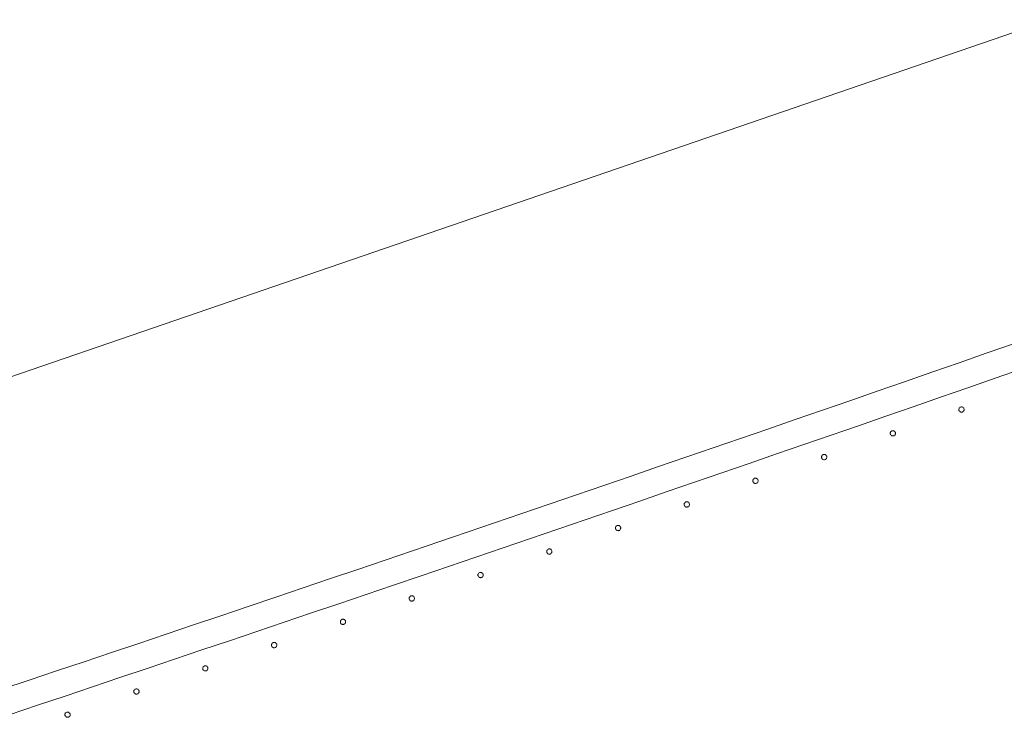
# Model space of a CAD drawing. Header units: millimetres. Extents: x -2624 to 101766, y -16 to 109490.
# Tile 87 of 151: x 46918 to 47663, y 82141 to 82669. Entities that reach past the tile are written whole.
import ezdxf

# ---------------------------------------------------------------- set-up
doc = ezdxf.new("R2010")
doc.units = ezdxf.units.MM
doc.header["$MEASUREMENT"] = 0
doc.layers.add('L1', color=7, linetype='Continuous')
doc.layers.add('VRD _ Clôture.VRD', color=7, linetype='Continuous')

# ---------------------------------------------------------------- blocks, each defined once
blk = doc.blocks.new('Élément de coupe_169')
at = {"layer": 'VRD _ Clôture.VRD', "color": 7, "linetype": 'Continuous', "lineweight": 15}
for p, q in [((47649.61, 82416.8), (47670.28, 82423.99)), ((47628.94, 82409.61), (47649.61, 82416.8)), ((47608.27, 82402.44), (47628.94, 82409.61)), ((47587.6, 82395.26), (47608.27, 82402.44)), ((47656.18, 82397.91), (47676.85, 82405.11)), ((47566.92, 82388.1), (47587.6, 82395.26)), ((47635.51, 82390.72), (47656.18, 82397.91)), ((47546.24, 82380.94), (47566.92, 82388.1)), ((47614.83, 82383.54), (47635.51, 82390.72)), ((47525.56, 82373.79), (47546.24, 82380.94)), ((47594.15, 82376.37), (47614.83, 82383.54)), ((47504.88, 82366.64), (47525.56, 82373.79)), ((47573.47, 82369.2), (47594.15, 82376.37)), ((47484.19, 82359.51), (47504.88, 82366.64)), ((47552.78, 82362.04), (47573.47, 82369.2)), ((47463.51, 82352.38), (47484.19, 82359.51)), ((47511.41, 82347.74), (47532.1, 82354.89)), ((47532.1, 82354.89), (47552.78, 82362.04)), ((47442.82, 82345.25), (47463.51, 82352.38)), ((47490.72, 82340.6), (47511.41, 82347.74)), ((47422.13, 82338.14), (47442.82, 82345.25)), ((47470.02, 82333.47), (47490.72, 82340.6)), ((47401.43, 82331.03), (47422.13, 82338.14)), ((47449.33, 82326.34), (47470.02, 82333.47)), ((47380.73, 82323.92), (47401.43, 82331.03)), ((47428.63, 82319.22), (47449.33, 82326.34)), ((47360.03, 82316.83), (47380.73, 82323.92)), ((47407.93, 82312.11), (47428.63, 82319.22)), ((47339.33, 82309.74), (47360.03, 82316.83)), ((47387.22, 82305), (47407.93, 82312.11)), ((47297.92, 82295.58), (47318.63, 82302.66)), ((47318.63, 82302.66), (47339.33, 82309.74)), ((47366.52, 82297.91), (47387.22, 82305)), ((47277.21, 82288.51), (47297.92, 82295.58)), ((47345.81, 82290.81), (47366.52, 82297.91)), ((47256.5, 82281.45), (47277.21, 82288.51)), ((47325.1, 82283.73), (47345.81, 82290.81)), ((47235.79, 82274.4), (47256.5, 82281.45)), ((47304.38, 82276.65), (47325.1, 82283.73)), ((47215.07, 82267.35), (47235.79, 82274.4)), ((47283.67, 82269.58), (47304.38, 82276.65)), ((47194.35, 82260.31), (47215.07, 82267.35)), ((47262.95, 82262.52), (47283.67, 82269.58)), ((47173.63, 82253.27), (47194.35, 82260.31)), ((47242.23, 82255.46), (47262.95, 82262.52)), ((47152.91, 82246.25), (47173.63, 82253.27)), ((47221.51, 82248.41), (47242.23, 82255.46)), ((47132.18, 82239.23), (47152.91, 82246.25)), ((47200.79, 82241.37), (47221.51, 82248.41)), ((47111.46, 82232.21), (47132.18, 82239.23)), ((47180.06, 82234.33), (47200.79, 82241.37)), ((47090.73, 82225.21), (47111.46, 82232.21)), ((47159.33, 82227.3), (47180.06, 82234.33)), ((47069.99, 82218.21), (47090.73, 82225.21)), ((47138.6, 82220.28), (47159.33, 82227.3)), ((47049.26, 82211.22), (47069.99, 82218.21)), ((47097.13, 82206.26), (47117.86, 82213.27)), ((47117.86, 82213.27), (47138.6, 82220.28)), ((47028.52, 82204.23), (47049.26, 82211.22)), ((47076.39, 82199.26), (47097.13, 82206.26)), ((47007.78, 82197.25), (47028.52, 82204.23)), ((47055.65, 82192.26), (47076.39, 82199.26)), ((46987.04, 82190.28), (47007.78, 82197.25)), ((47034.9, 82185.28), (47055.65, 82192.26)), ((46966.3, 82183.32), (46987.04, 82190.28)), ((47014.16, 82178.3), (47034.9, 82185.28)), ((46924.8, 82169.41), (46945.55, 82176.36)), ((46945.55, 82176.36), (46966.3, 82183.32)), ((46993.41, 82171.32), (47014.16, 82178.3)), ((46904.05, 82162.46), (46924.8, 82169.41)), ((46972.66, 82164.35), (46993.41, 82171.32)), ((46951.91, 82157.4), (46972.66, 82164.35)), ((46931.15, 82150.44), (46951.91, 82157.4)), ((46910.39, 82143.5), (46931.15, 82150.44))]:
    blk.add_line(p, q, dxfattribs=at)
blk = doc.blocks.new('Élément de coupe_561')
at = {"layer": 'VRD _ Clôture.VRD', "color": 7, "linetype": 'Continuous', "lineweight": 15}
for p, q in [((46951.9, 82143.68), (46951.86, 82143.34)), ((46951.86, 82143.34), (46951.88, 82142.99)), ((46951.88, 82142.99), (46951.97, 82142.65)), ((46952, 82144.02), (46951.9, 82143.68)), ((46951.97, 82142.65), (46952.11, 82142.33)), ((46952.16, 82144.33), (46952, 82144.02)), ((46952.11, 82142.33), (46952.3, 82142.04)), ((46952.36, 82144.61), (46952.16, 82144.33)), ((46952.54, 82141.79), (46952.82, 82141.58)), ((46952.91, 82145.04), (46952.62, 82144.85)), ((46952.82, 82141.58), (46953.13, 82141.42)), ((46953.23, 82145.18), (46952.91, 82145.04)), ((46953.13, 82141.42), (46953.46, 82141.33)), ((46953.57, 82145.26), (46953.23, 82145.18)), ((46953.46, 82141.33), (46953.81, 82141.29)), ((46953.91, 82145.28), (46953.57, 82145.26)), ((46953.81, 82141.29), (46954.16, 82141.31)), ((46954.26, 82145.25), (46953.91, 82145.28)), ((46954.16, 82141.31), (46954.5, 82141.39)), ((46954.59, 82145.15), (46954.26, 82145.25)), ((46954.5, 82141.39), (46954.82, 82141.53)), ((46954.91, 82144.99), (46954.59, 82145.15)), ((46954.82, 82141.53), (46955.11, 82141.72)), ((46955.19, 82144.78), (46954.91, 82144.99)), ((46955.36, 82141.96), (46955.57, 82142.24)), ((46955.62, 82144.24), (46955.43, 82144.53)), ((46955.57, 82142.24), (46955.72, 82142.55)), ((46955.76, 82143.92), (46955.62, 82144.24)), ((46955.72, 82142.55), (46955.82, 82142.89)), ((46955.84, 82143.58), (46955.76, 82143.92)), ((46955.82, 82142.89), (46955.86, 82143.23)), ((46955.86, 82143.23), (46955.84, 82143.58))]:
    blk.add_line(p, q, dxfattribs=at)
blk = doc.blocks.new('Élément de coupe_562')
at = {"layer": 'VRD _ Clôture.VRD', "color": 7, "linetype": 'Continuous', "lineweight": 15}
for p, q in [((47004.06, 82161.19), (47004.02, 82160.84)), ((47004.16, 82161.52), (47004.06, 82161.19)), ((47004.32, 82161.83), (47004.16, 82161.52)), ((47004.52, 82162.11), (47004.32, 82161.83)), ((47005.07, 82162.55), (47004.78, 82162.35)), ((47005.39, 82162.69), (47005.07, 82162.55)), ((47005.73, 82162.77), (47005.39, 82162.69)), ((47006.07, 82162.79), (47005.73, 82162.77)), ((47006.42, 82162.75), (47006.07, 82162.79)), ((47006.75, 82162.65), (47006.42, 82162.75)), ((47007.07, 82162.5), (47006.75, 82162.65)), ((47007.35, 82162.29), (47007.07, 82162.5)), ((47007.78, 82161.75), (47007.59, 82162.04)), ((47007.92, 82161.43), (47007.78, 82161.75)), ((47008, 82161.09), (47007.92, 82161.43)), ((47008.02, 82160.74), (47008, 82161.09)), ((47004.02, 82160.84), (47004.05, 82160.49)), ((47004.05, 82160.49), (47004.13, 82160.15)), ((47004.13, 82160.15), (47004.27, 82159.83)), ((47004.27, 82159.83), (47004.46, 82159.54)), ((47004.7, 82159.29), (47004.98, 82159.08)), ((47004.98, 82159.08), (47005.29, 82158.93)), ((47005.29, 82158.93), (47005.63, 82158.83)), ((47005.63, 82158.83), (47005.97, 82158.79)), ((47005.97, 82158.79), (47006.32, 82158.81)), ((47006.32, 82158.81), (47006.66, 82158.89)), ((47006.66, 82158.89), (47006.98, 82159.03)), ((47006.98, 82159.03), (47007.27, 82159.23)), ((47007.52, 82159.47), (47007.73, 82159.75)), ((47007.73, 82159.75), (47007.89, 82160.06)), ((47007.89, 82160.06), (47007.98, 82160.39)), ((47007.98, 82160.39), (47008.02, 82160.74))]:
    blk.add_line(p, q, dxfattribs=at)
blk = doc.blocks.new('Élément de coupe_563')
at = {"layer": 'VRD _ Clôture.VRD', "color": 7, "linetype": 'Continuous', "lineweight": 15}
for p, q in [((47056.21, 82178.73), (47056.17, 82178.39)), ((47056.17, 82178.39), (47056.19, 82178.04)), ((47056.19, 82178.04), (47056.27, 82177.7)), ((47056.31, 82179.07), (47056.21, 82178.73)), ((47056.27, 82177.7), (47056.41, 82177.38)), ((47056.46, 82179.38), (47056.31, 82179.07)), ((47056.41, 82177.38), (47056.61, 82177.09)), ((47056.67, 82179.66), (47056.46, 82179.38)), ((47056.85, 82176.84), (47057.13, 82176.63)), ((47057.21, 82180.1), (47056.92, 82179.9)), ((47057.13, 82176.63), (47057.44, 82176.48)), ((47057.53, 82180.24), (47057.21, 82180.1)), ((47057.44, 82176.48), (47057.78, 82176.38)), ((47057.87, 82180.32), (47057.53, 82180.24)), ((47057.78, 82176.38), (47058.12, 82176.34)), ((47058.22, 82180.34), (47057.87, 82180.32)), ((47058.12, 82176.34), (47058.47, 82176.36)), ((47058.56, 82180.3), (47058.22, 82180.34)), ((47058.47, 82176.36), (47058.81, 82176.44)), ((47058.9, 82180.2), (47058.56, 82180.3)), ((47058.81, 82176.44), (47059.13, 82176.58)), ((47059.21, 82180.05), (47058.9, 82180.2)), ((47059.13, 82176.58), (47059.42, 82176.78)), ((47059.49, 82179.84), (47059.21, 82180.05)), ((47059.67, 82177.02), (47059.88, 82177.3)), ((47059.93, 82179.3), (47059.73, 82179.59)), ((47059.88, 82177.3), (47060.03, 82177.61)), ((47060.07, 82178.98), (47059.93, 82179.3)), ((47060.03, 82177.61), (47060.13, 82177.95)), ((47060.15, 82178.64), (47060.07, 82178.98)), ((47060.13, 82177.95), (47060.17, 82178.29)), ((47060.17, 82178.29), (47060.15, 82178.64))]:
    blk.add_line(p, q, dxfattribs=at)
blk = doc.blocks.new('Élément de coupe_564')
at = {"layer": 'VRD _ Clôture.VRD', "color": 7, "linetype": 'Continuous', "lineweight": 15}
for p, q in [((47108.34, 82196.33), (47108.3, 82195.98)), ((47108.3, 82195.98), (47108.32, 82195.63)), ((47108.32, 82195.63), (47108.41, 82195.29)), ((47108.44, 82196.66), (47108.34, 82196.33)), ((47108.41, 82195.29), (47108.55, 82194.97)), ((47108.59, 82196.97), (47108.44, 82196.66)), ((47108.55, 82194.97), (47108.74, 82194.68)), ((47108.8, 82197.25), (47108.59, 82196.97)), ((47108.98, 82194.43), (47109.26, 82194.22)), ((47109.34, 82197.69), (47109.05, 82197.49)), ((47109.26, 82194.22), (47109.57, 82194.07)), ((47109.66, 82197.83), (47109.34, 82197.69)), ((47109.57, 82194.07), (47109.91, 82193.97)), ((47110, 82197.91), (47109.66, 82197.83)), ((47109.91, 82193.97), (47110.26, 82193.93)), ((47110.35, 82197.93), (47110, 82197.91)), ((47110.26, 82193.93), (47110.6, 82193.96)), ((47110.69, 82197.89), (47110.35, 82197.93)), ((47110.6, 82193.96), (47110.94, 82194.04)), ((47111.03, 82197.8), (47110.69, 82197.89)), ((47110.94, 82194.04), (47111.26, 82194.18)), ((47111.34, 82197.64), (47111.03, 82197.8)), ((47111.26, 82194.18), (47111.55, 82194.37)), ((47111.62, 82197.43), (47111.34, 82197.64)), ((47111.8, 82194.61), (47112.01, 82194.89)), ((47112.06, 82196.89), (47111.86, 82197.18)), ((47112.01, 82194.89), (47112.16, 82195.21)), ((47112.2, 82196.57), (47112.06, 82196.89)), ((47112.16, 82195.21), (47112.26, 82195.54)), ((47112.28, 82196.23), (47112.2, 82196.57)), ((47112.26, 82195.54), (47112.3, 82195.89)), ((47112.3, 82195.89), (47112.28, 82196.23))]:
    blk.add_line(p, q, dxfattribs=at)
blk = doc.blocks.new('Élément de coupe_565')
at = {"layer": 'VRD _ Clôture.VRD', "color": 7, "linetype": 'Continuous', "lineweight": 15}
for p, q in [((47160.46, 82213.96), (47160.42, 82213.61)), ((47160.42, 82213.61), (47160.44, 82213.27)), ((47160.44, 82213.27), (47160.52, 82212.93)), ((47160.55, 82214.3), (47160.46, 82213.96)), ((47160.71, 82214.61), (47160.55, 82214.3)), ((47160.92, 82214.89), (47160.71, 82214.61)), ((47161.46, 82215.32), (47161.17, 82215.13)), ((47161.78, 82215.46), (47161.46, 82215.32)), ((47162.12, 82215.55), (47161.78, 82215.46)), ((47162.46, 82215.57), (47162.12, 82215.55)), ((47162.81, 82215.53), (47162.46, 82215.57)), ((47163.14, 82215.43), (47162.81, 82215.53)), ((47163.46, 82215.28), (47163.14, 82215.43)), ((47163.74, 82215.07), (47163.46, 82215.28)), ((47164.17, 82214.53), (47163.98, 82214.82)), ((47164.31, 82214.21), (47164.17, 82214.53)), ((47164.28, 82212.84), (47164.38, 82213.18)), ((47164.4, 82213.87), (47164.31, 82214.21)), ((47164.38, 82213.18), (47164.42, 82213.52)), ((47164.42, 82213.52), (47164.4, 82213.87)), ((47160.52, 82212.93), (47160.66, 82212.61)), ((47160.66, 82212.61), (47160.86, 82212.32)), ((47161.1, 82212.07), (47161.38, 82211.86)), ((47161.38, 82211.86), (47161.69, 82211.71)), ((47161.69, 82211.71), (47162.03, 82211.61)), ((47162.03, 82211.61), (47162.37, 82211.57)), ((47162.37, 82211.57), (47162.72, 82211.59)), ((47162.72, 82211.59), (47163.06, 82211.68)), ((47163.06, 82211.68), (47163.38, 82211.82)), ((47163.38, 82211.82), (47163.67, 82212.01)), ((47163.92, 82212.25), (47164.13, 82212.53)), ((47164.13, 82212.53), (47164.28, 82212.84))]:
    blk.add_line(p, q, dxfattribs=at)
blk = doc.blocks.new('Élément de coupe_566')
at = {"layer": 'VRD _ Clôture.VRD', "color": 7, "linetype": 'Continuous', "lineweight": 15}
for p, q in [((47212.56, 82231.64), (47212.52, 82231.29)), ((47212.52, 82231.29), (47212.54, 82230.94)), ((47212.54, 82230.94), (47212.63, 82230.61)), ((47212.66, 82231.97), (47212.56, 82231.64)), ((47212.63, 82230.61), (47212.77, 82230.29)), ((47212.81, 82232.29), (47212.66, 82231.97)), ((47212.77, 82230.29), (47212.96, 82230)), ((47213.02, 82232.57), (47212.81, 82232.29)), ((47213.2, 82229.75), (47213.48, 82229.54)), ((47213.56, 82233), (47213.27, 82232.81)), ((47213.48, 82229.54), (47213.8, 82229.39)), ((47213.88, 82233.14), (47213.56, 82233)), ((47213.8, 82229.39), (47214.13, 82229.29)), ((47214.22, 82233.23), (47213.88, 82233.14)), ((47214.13, 82229.29), (47214.48, 82229.25)), ((47214.56, 82233.25), (47214.22, 82233.23)), ((47214.48, 82229.25), (47214.83, 82229.27)), ((47214.91, 82233.21), (47214.56, 82233.25)), ((47214.83, 82229.27), (47215.16, 82229.36)), ((47215.24, 82233.11), (47214.91, 82233.21)), ((47215.16, 82229.36), (47215.48, 82229.5)), ((47215.56, 82232.96), (47215.24, 82233.11)), ((47215.48, 82229.5), (47215.77, 82229.69)), ((47215.84, 82232.75), (47215.56, 82232.96)), ((47216.02, 82229.93), (47216.23, 82230.21)), ((47216.27, 82232.21), (47216.08, 82232.5)), ((47216.23, 82230.21), (47216.38, 82230.53)), ((47216.41, 82231.89), (47216.27, 82232.21)), ((47216.38, 82230.53), (47216.48, 82230.86)), ((47216.5, 82231.55), (47216.41, 82231.89)), ((47216.48, 82230.86), (47216.52, 82231.21)), ((47216.52, 82231.21), (47216.5, 82231.55))]:
    blk.add_line(p, q, dxfattribs=at)
blk = doc.blocks.new('Élément de coupe_567')
at = {"layer": 'VRD _ Clôture.VRD', "color": 7, "linetype": 'Continuous', "lineweight": 15}
for p, q in [((47265.64, 82250.73), (47265.35, 82250.53)), ((47265.96, 82250.87), (47265.64, 82250.73)), ((47266.3, 82250.95), (47265.96, 82250.87)), ((47266.65, 82250.97), (47266.3, 82250.95)), ((47267, 82250.94), (47266.65, 82250.97)), ((47267.33, 82250.84), (47267, 82250.94)), ((47267.64, 82250.68), (47267.33, 82250.84)), ((47267.92, 82250.48), (47267.64, 82250.68)), ((47264.65, 82249.36), (47264.61, 82249.02)), ((47264.61, 82249.02), (47264.63, 82248.67)), ((47264.63, 82248.67), (47264.71, 82248.33)), ((47264.74, 82249.7), (47264.65, 82249.36)), ((47264.71, 82248.33), (47264.86, 82248.01)), ((47264.9, 82250.01), (47264.74, 82249.7)), ((47264.86, 82248.01), (47265.05, 82247.72)), ((47265.1, 82250.29), (47264.9, 82250.01)), ((47265.29, 82247.47), (47265.57, 82247.26)), ((47265.57, 82247.26), (47265.88, 82247.11)), ((47265.88, 82247.11), (47266.22, 82247.01)), ((47266.22, 82247.01), (47266.57, 82246.97)), ((47266.57, 82246.97), (47266.91, 82247)), ((47266.91, 82247), (47267.25, 82247.08)), ((47267.25, 82247.08), (47267.57, 82247.22)), ((47267.57, 82247.22), (47267.86, 82247.42)), ((47268.11, 82247.66), (47268.32, 82247.94)), ((47268.36, 82249.94), (47268.17, 82250.23)), ((47268.32, 82247.94), (47268.47, 82248.25)), ((47268.5, 82249.62), (47268.36, 82249.94)), ((47268.47, 82248.25), (47268.57, 82248.59)), ((47268.58, 82249.28), (47268.5, 82249.62)), ((47268.57, 82248.59), (47268.61, 82248.93)), ((47268.61, 82248.93), (47268.58, 82249.28))]:
    blk.add_line(p, q, dxfattribs=at)
blk = doc.blocks.new('Élément de coupe_568')
at = {"layer": 'VRD _ Clôture.VRD', "color": 7, "linetype": 'Continuous', "lineweight": 15}
for p, q in [((47316.72, 82267.13), (47316.68, 82266.78)), ((47316.68, 82266.78), (47316.7, 82266.43)), ((47316.7, 82266.43), (47316.79, 82266.1)), ((47316.81, 82267.46), (47316.72, 82267.13)), ((47316.79, 82266.1), (47316.93, 82265.78)), ((47316.97, 82267.78), (47316.81, 82267.46)), ((47316.93, 82265.78), (47317.12, 82265.49)), ((47317.17, 82268.06), (47316.97, 82267.78)), ((47317.71, 82268.49), (47317.42, 82268.3)), ((47318.03, 82268.63), (47317.71, 82268.49)), ((47318.37, 82268.72), (47318.03, 82268.63)), ((47318.72, 82268.74), (47318.37, 82268.72)), ((47319.07, 82268.7), (47318.72, 82268.74)), ((47319.4, 82268.61), (47319.07, 82268.7)), ((47319.71, 82268.45), (47319.4, 82268.61)), ((47320, 82268.25), (47319.71, 82268.45)), ((47320.19, 82265.43), (47320.39, 82265.71)), ((47320.43, 82267.71), (47320.24, 82268)), ((47320.39, 82265.71), (47320.55, 82266.02)), ((47320.57, 82267.39), (47320.43, 82267.71)), ((47320.55, 82266.02), (47320.64, 82266.36)), ((47320.66, 82267.05), (47320.57, 82267.39)), ((47320.64, 82266.36), (47320.68, 82266.7)), ((47320.68, 82266.7), (47320.66, 82267.05)), ((47317.36, 82265.24), (47317.65, 82265.03)), ((47317.65, 82265.03), (47317.96, 82264.88)), ((47317.96, 82264.88), (47318.29, 82264.78)), ((47318.29, 82264.78), (47318.64, 82264.74)), ((47318.64, 82264.74), (47318.99, 82264.77)), ((47318.99, 82264.77), (47319.33, 82264.85)), ((47319.33, 82264.85), (47319.65, 82264.99)), ((47319.65, 82264.99), (47319.93, 82265.18))]:
    blk.add_line(p, q, dxfattribs=at)
blk = doc.blocks.new('Élément de coupe_569')
at = {"layer": 'VRD _ Clôture.VRD', "color": 7, "linetype": 'Continuous', "lineweight": 15}
for p, q in [((47368.77, 82284.94), (47368.74, 82284.59)), ((47368.74, 82284.59), (47368.76, 82284.24)), ((47368.76, 82284.24), (47368.85, 82283.91)), ((47368.87, 82285.27), (47368.77, 82284.94)), ((47368.85, 82283.91), (47368.99, 82283.59)), ((47369.02, 82285.59), (47368.87, 82285.27)), ((47368.99, 82283.59), (47369.18, 82283.3)), ((47369.23, 82285.87), (47369.02, 82285.59)), ((47369.42, 82283.05), (47369.7, 82282.84)), ((47369.77, 82286.3), (47369.48, 82286.11)), ((47369.7, 82282.84), (47370.02, 82282.69)), ((47370.09, 82286.45), (47369.77, 82286.3)), ((47370.02, 82282.69), (47370.35, 82282.59)), ((47370.43, 82286.53), (47370.09, 82286.45)), ((47370.35, 82282.59), (47370.7, 82282.55)), ((47370.78, 82286.55), (47370.43, 82286.53)), ((47370.7, 82282.55), (47371.05, 82282.58)), ((47371.12, 82286.52), (47370.78, 82286.55)), ((47371.05, 82282.58), (47371.39, 82282.66)), ((47371.46, 82286.42), (47371.12, 82286.52)), ((47371.39, 82282.66), (47371.7, 82282.8)), ((47371.77, 82286.27), (47371.46, 82286.42)), ((47371.7, 82282.8), (47371.99, 82283)), ((47372.05, 82286.06), (47371.77, 82286.27)), ((47372.24, 82283.24), (47372.45, 82283.52)), ((47372.49, 82285.52), (47372.29, 82285.81)), ((47372.45, 82283.52), (47372.6, 82283.83)), ((47372.63, 82285.2), (47372.49, 82285.52)), ((47372.6, 82283.83), (47372.7, 82284.17)), ((47372.71, 82284.86), (47372.63, 82285.2)), ((47372.7, 82284.17), (47372.74, 82284.52)), ((47372.74, 82284.52), (47372.71, 82284.86))]:
    blk.add_line(p, q, dxfattribs=at)
blk = doc.blocks.new('Élément de coupe_570')
at = {"layer": 'VRD _ Clôture.VRD', "color": 7, "linetype": 'Continuous', "lineweight": 15}
for p, q in [((47420.82, 82302.79), (47420.78, 82302.44)), ((47420.91, 82303.13), (47420.82, 82302.79)), ((47421.07, 82303.44), (47420.91, 82303.13)), ((47421.27, 82303.72), (47421.07, 82303.44)), ((47421.81, 82304.16), (47421.52, 82303.96)), ((47422.13, 82304.3), (47421.81, 82304.16)), ((47422.47, 82304.38), (47422.13, 82304.3)), ((47422.82, 82304.41), (47422.47, 82304.38)), ((47423.16, 82304.37), (47422.82, 82304.41)), ((47423.5, 82304.28), (47423.16, 82304.37)), ((47423.81, 82304.12), (47423.5, 82304.28)), ((47424.09, 82303.92), (47423.81, 82304.12)), ((47424.53, 82303.38), (47424.33, 82303.67)), ((47424.67, 82303.06), (47424.53, 82303.38)), ((47424.76, 82302.72), (47424.67, 82303.06)), ((47424.78, 82302.37), (47424.76, 82302.72)), ((47420.78, 82302.44), (47420.8, 82302.1)), ((47420.8, 82302.1), (47420.89, 82301.76)), ((47420.89, 82301.76), (47421.03, 82301.44)), ((47421.03, 82301.44), (47421.22, 82301.15)), ((47421.47, 82300.9), (47421.75, 82300.7)), ((47421.75, 82300.7), (47422.06, 82300.54)), ((47422.06, 82300.54), (47422.4, 82300.45)), ((47422.4, 82300.45), (47422.74, 82300.41)), ((47422.74, 82300.41), (47423.09, 82300.43)), ((47423.09, 82300.43), (47423.43, 82300.52)), ((47423.43, 82300.52), (47423.75, 82300.66)), ((47423.75, 82300.66), (47424.04, 82300.85)), ((47424.29, 82301.1), (47424.49, 82301.38)), ((47424.49, 82301.38), (47424.65, 82301.69)), ((47424.65, 82301.69), (47424.74, 82302.03)), ((47424.74, 82302.03), (47424.78, 82302.37))]:
    blk.add_line(p, q, dxfattribs=at)
blk = doc.blocks.new('Élément de coupe_571')
at = {"layer": 'VRD _ Clôture.VRD', "color": 7, "linetype": 'Continuous', "lineweight": 15}
for p, q in [((47472.84, 82320.69), (47472.81, 82320.34)), ((47472.81, 82320.34), (47472.83, 82319.99)), ((47472.83, 82319.99), (47472.92, 82319.66)), ((47472.94, 82321.02), (47472.84, 82320.69)), ((47472.92, 82319.66), (47473.06, 82319.34)), ((47473.09, 82321.34), (47472.94, 82321.02)), ((47473.06, 82319.34), (47473.25, 82319.05)), ((47473.3, 82321.62), (47473.09, 82321.34)), ((47473.5, 82318.8), (47473.78, 82318.59)), ((47473.84, 82322.06), (47473.55, 82321.86)), ((47473.78, 82318.59), (47474.09, 82318.44)), ((47474.16, 82322.2), (47473.84, 82322.06)), ((47474.09, 82318.44), (47474.43, 82318.34)), ((47474.49, 82322.28), (47474.16, 82322.2)), ((47474.43, 82318.34), (47474.77, 82318.31)), ((47474.84, 82322.31), (47474.49, 82322.28)), ((47474.77, 82318.31), (47475.12, 82318.33)), ((47475.19, 82322.27), (47474.84, 82322.31)), ((47475.12, 82318.33), (47475.46, 82318.42)), ((47475.52, 82322.17), (47475.19, 82322.27)), ((47475.46, 82318.42), (47475.78, 82318.56)), ((47475.84, 82322.02), (47475.52, 82322.17)), ((47475.78, 82318.56), (47476.07, 82318.75)), ((47476.12, 82321.82), (47475.84, 82322.02)), ((47476.32, 82319), (47476.52, 82319.28)), ((47476.56, 82321.28), (47476.36, 82321.57)), ((47476.52, 82319.28), (47476.67, 82319.59)), ((47476.7, 82320.96), (47476.56, 82321.28)), ((47476.67, 82319.59), (47476.77, 82319.93)), ((47476.78, 82320.62), (47476.7, 82320.96)), ((47476.77, 82319.93), (47476.81, 82320.27)), ((47476.81, 82320.27), (47476.78, 82320.62))]:
    blk.add_line(p, q, dxfattribs=at)
blk = doc.blocks.new('Élément de coupe_572')
at = {"layer": 'VRD _ Clôture.VRD', "color": 7, "linetype": 'Continuous', "lineweight": 15}
for p, q in [((47525.85, 82340), (47525.56, 82339.8)), ((47526.17, 82340.14), (47525.85, 82340)), ((47526.5, 82340.23), (47526.17, 82340.14)), ((47526.85, 82340.25), (47526.5, 82340.23)), ((47527.2, 82340.21), (47526.85, 82340.25)), ((47527.53, 82340.12), (47527.2, 82340.21)), ((47527.85, 82339.97), (47527.53, 82340.12)), ((47528.13, 82339.76), (47527.85, 82339.97)), ((47524.86, 82338.63), (47524.82, 82338.28)), ((47524.82, 82338.28), (47524.84, 82337.94)), ((47524.84, 82337.94), (47524.93, 82337.6)), ((47524.95, 82338.97), (47524.86, 82338.63)), ((47524.93, 82337.6), (47525.07, 82337.28)), ((47525.1, 82339.28), (47524.95, 82338.97)), ((47525.07, 82337.28), (47525.27, 82336.99)), ((47525.31, 82339.56), (47525.1, 82339.28)), ((47525.51, 82336.74), (47525.79, 82336.54)), ((47525.79, 82336.54), (47526.1, 82336.38)), ((47526.1, 82336.38), (47526.44, 82336.29)), ((47526.44, 82336.29), (47526.79, 82336.25)), ((47526.79, 82336.25), (47527.13, 82336.28)), ((47527.13, 82336.28), (47527.47, 82336.36)), ((47527.47, 82336.36), (47527.79, 82336.5)), ((47527.79, 82336.5), (47528.08, 82336.7)), ((47528.33, 82336.94), (47528.53, 82337.22)), ((47528.57, 82339.22), (47528.37, 82339.51)), ((47528.53, 82337.22), (47528.69, 82337.54)), ((47528.71, 82338.9), (47528.57, 82339.22)), ((47528.69, 82337.54), (47528.78, 82337.87)), ((47528.79, 82338.57), (47528.71, 82338.9)), ((47528.78, 82337.87), (47528.82, 82338.22)), ((47528.82, 82338.22), (47528.79, 82338.57))]:
    blk.add_line(p, q, dxfattribs=at)
blk = doc.blocks.new('Élément de coupe_573')
at = {"layer": 'VRD _ Clôture.VRD', "color": 7, "linetype": 'Continuous', "lineweight": 15}
for p, q in [((47576.85, 82356.61), (47576.82, 82356.27)), ((47576.82, 82356.27), (47576.84, 82355.92)), ((47576.84, 82355.92), (47576.93, 82355.58)), ((47576.95, 82356.95), (47576.85, 82356.61)), ((47576.93, 82355.58), (47577.07, 82355.26)), ((47577.1, 82357.26), (47576.95, 82356.95)), ((47577.07, 82355.26), (47577.26, 82354.98)), ((47577.3, 82357.55), (47577.1, 82357.26)), ((47577.84, 82357.98), (47577.55, 82357.79)), ((47578.16, 82358.13), (47577.84, 82357.98)), ((47578.5, 82358.21), (47578.16, 82358.13)), ((47578.85, 82358.24), (47578.5, 82358.21)), ((47579.19, 82358.2), (47578.85, 82358.24)), ((47579.53, 82358.11), (47579.19, 82358.2)), ((47579.84, 82357.95), (47579.53, 82358.11)), ((47580.13, 82357.75), (47579.84, 82357.95)), ((47580.33, 82354.93), (47580.53, 82355.21)), ((47580.56, 82357.21), (47580.37, 82357.5)), ((47580.53, 82355.21), (47580.68, 82355.52)), ((47580.71, 82356.89), (47580.56, 82357.21)), ((47580.68, 82355.52), (47580.78, 82355.86)), ((47580.79, 82356.55), (47580.71, 82356.89)), ((47580.78, 82355.86), (47580.82, 82356.21)), ((47580.82, 82356.21), (47580.79, 82356.55)), ((47577.51, 82354.72), (47577.79, 82354.52)), ((47577.79, 82354.52), (47578.1, 82354.37)), ((47578.1, 82354.37), (47578.44, 82354.27)), ((47578.44, 82354.27), (47578.79, 82354.24)), ((47578.79, 82354.24), (47579.13, 82354.26)), ((47579.13, 82354.26), (47579.47, 82354.35)), ((47579.47, 82354.35), (47579.79, 82354.49)), ((47579.79, 82354.49), (47580.08, 82354.68))]:
    blk.add_line(p, q, dxfattribs=at)
blk = doc.blocks.new('Élément de coupe_574')
at = {"layer": 'VRD _ Clôture.VRD', "color": 7, "linetype": 'Continuous', "lineweight": 15}
for p, q in [((47628.83, 82374.64), (47628.8, 82374.3)), ((47628.8, 82374.3), (47628.82, 82373.95)), ((47628.82, 82373.95), (47628.91, 82373.61)), ((47628.93, 82374.98), (47628.83, 82374.64)), ((47628.91, 82373.61), (47629.05, 82373.29)), ((47629.08, 82375.29), (47628.93, 82374.98)), ((47629.05, 82373.29), (47629.25, 82373)), ((47629.29, 82375.57), (47629.08, 82375.29)), ((47629.49, 82372.75), (47629.77, 82372.55)), ((47629.82, 82376.01), (47629.54, 82375.82)), ((47629.77, 82372.55), (47630.09, 82372.4)), ((47630.14, 82376.16), (47629.82, 82376.01)), ((47630.09, 82372.4), (47630.42, 82372.3)), ((47630.48, 82376.24), (47630.14, 82376.16)), ((47630.42, 82372.3), (47630.77, 82372.27)), ((47630.83, 82376.27), (47630.48, 82376.24)), ((47630.77, 82372.27), (47631.12, 82372.29)), ((47631.17, 82376.23), (47630.83, 82376.27)), ((47631.12, 82372.29), (47631.45, 82372.38)), ((47631.51, 82376.14), (47631.17, 82376.23)), ((47631.45, 82372.38), (47631.77, 82372.52)), ((47631.82, 82375.98), (47631.51, 82376.14)), ((47631.77, 82372.52), (47632.06, 82372.72)), ((47632.11, 82375.78), (47631.82, 82375.98)), ((47632.31, 82372.96), (47632.52, 82373.24)), ((47632.55, 82375.24), (47632.35, 82375.53)), ((47632.52, 82373.24), (47632.67, 82373.56)), ((47632.69, 82374.92), (47632.55, 82375.24)), ((47632.67, 82373.56), (47632.76, 82373.89)), ((47632.77, 82374.58), (47632.69, 82374.92)), ((47632.76, 82373.89), (47632.8, 82374.24)), ((47632.8, 82374.24), (47632.77, 82374.58))]:
    blk.add_line(p, q, dxfattribs=at)
blk = doc.blocks.new('Élément de coupe_1488')
at = {"layer": 'L1', "color": 7, "linetype": 'Continuous', "lineweight": 15}
blk.add_line((47698.23, 82669.34), (46842.76, 82375.73), dxfattribs=at)

msp = doc.modelspace()

# ---------------------------------------------------------------- block references
at = {"layer": 'L1', "lineweight": 0}
msp.add_blockref('Élément de coupe_1488', (0, 0), dxfattribs=at)
at = {"layer": 'VRD _ Clôture.VRD', "lineweight": 0}
for name in ['Élément de coupe_169', 'Élément de coupe_574', 'Élément de coupe_573', 'Élément de coupe_572', 'Élément de coupe_571', 'Élément de coupe_570', 'Élément de coupe_569', 'Élément de coupe_568', 'Élément de coupe_567', 'Élément de coupe_566', 'Élément de coupe_565', 'Élément de coupe_564', 'Élément de coupe_563', 'Élément de coupe_562', 'Élément de coupe_561']:
    msp.add_blockref(name, (0, 0), dxfattribs=at)

doc.saveas('drawing.dxf')
